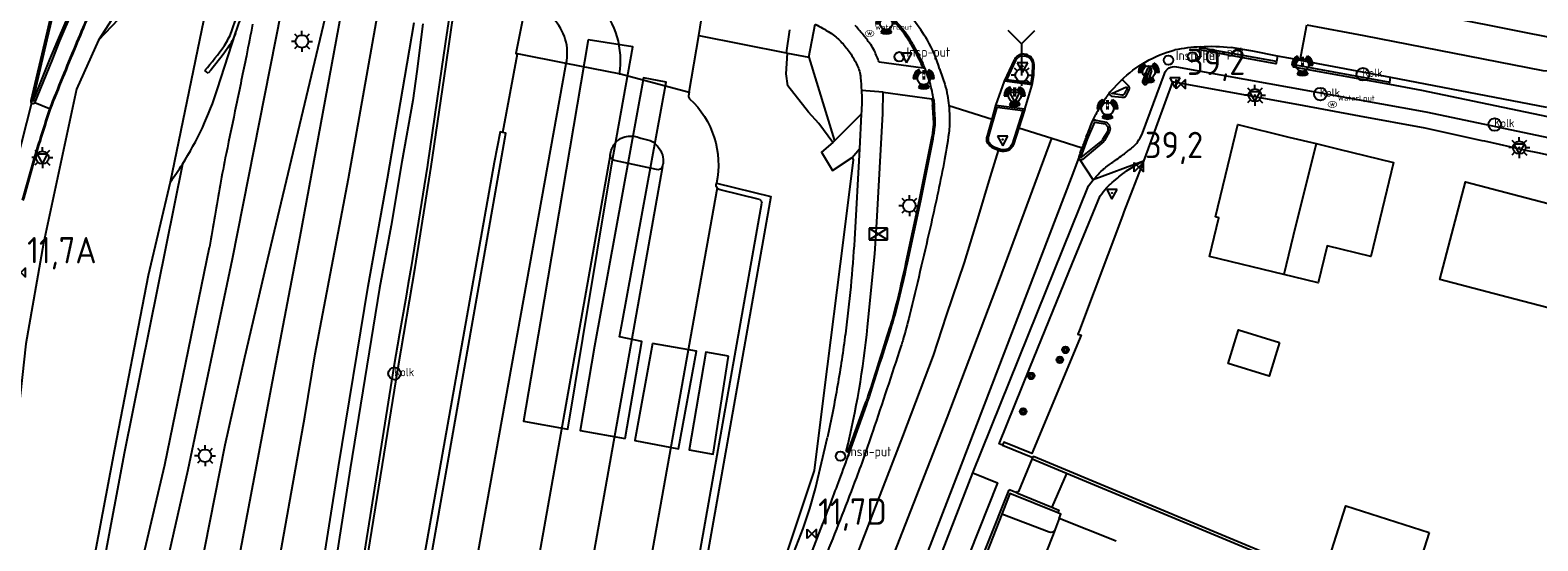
# Model space of a CAD drawing. Extents: x 165936 to 168490, y 440742 to 446306.
# Tile 8 of 78: x 168064 to 168207, y 440943 to 440992. Entities that reach past the tile are written whole.
import ezdxf

# ---------------------------------------------------------------- set-up
doc = ezdxf.new("R2010")
doc.units = 0
doc.header["$LTSCALE"] = 4
doc.layers.get('0').update_dxf_attribs({"linetype": 'CONTINUOUS'})
for name, color, linetype in [('G_BTD', 3, 'CONTINUOUS'), ('G_OBWUPP1', 2, 'ByLayer'), ('G_OTD', 32, 'CONTINUOUS'), ('G_OWG', 6, 'CONTINUOUS'), ('G_PND', 1, 'CONTINUOUS'), ('G_WGD', 7, 'CONTINUOUS'), ('G_WGI', 1, 'CONTINUOUS'), ('LWGI', 7, 'CONTINUOUS'), ('PPALHM', 10, 'CONTINUOUS'), ('PVGO', 102, 'CONTINUOUS')]:
    doc.layers.add(name, color=color, linetype=linetype)
for name, color, linetype, true_color in [('PBRD', 7, 'CONTINUOUS', 0xbd2877), ('PKST', 7, 'CONTINUOUS', 0xbd2877), ('PPAL', 7, 'CONTINUOUS', 0xbd2877), ('PPUT', 7, 'CONTINUOUS', 0xbd2877)]:
    doc.layers.add(name, color=color, linetype=linetype, true_color=true_color)
doc.styles.add('ISO', font='ISO')
doc.styles.get("Standard").update_dxf_attribs({"font": 'ISO'})

# ---------------------------------------------------------------- blocks, each defined once
blk = doc.blocks.new('verkeersbord')
at = {"color": 0}
for p, q in [((0.5, 0.32), (-0.5, 0.32)), ((-0.5, 0.32), (0, -0.6)), ((0, -0.6), (0.5, 0.32))]:
    blk.add_line(p, q, dxfattribs=at)
blk = doc.blocks.new('verkeersbord-pl')
at = {"linetype": 'Continuous'}
blk.add_circle((0, 0), 0.03, dxfattribs=at)
blk = doc.blocks.new('schk.dwg')
for p, q in [((0.86, 0.56), (-0.86, 0.56)), ((-0.86, 0.56), (-0.86, -0.56)), ((0.86, -0.56), (0.86, 0.56)), ((-0.86, -0.56), (0.86, -0.56))]:
    blk.add_line(p, q)
at = {"linetype": 'Continuous'}
for p, q in [((-0.86, 0.56), (0.86, -0.56)), ((-0.86, -0.56), (0.86, 0.56))]:
    blk.add_line(p, q, dxfattribs=at)
blk = doc.blocks.new('lichtmast')
at = {"color": 0}
for p, q in [((-0.6, 0), (-1, 0)), ((-0.71, 0.71), (-0.42, 0.42)), ((0, 0.6), (0, 1)), ((0.42, 0.42), (0.71, 0.71)), ((0.6, 0), (1, 0)), ((-0.42, -0.42), (-0.71, -0.71)), ((0, -0.6), (0, -1)), ((0.42, -0.42), (0.71, -0.71))]:
    blk.add_line(p, q, dxfattribs=at)
blk.add_circle((0, 0), 0.6, dxfattribs=at)
blk = doc.blocks.new('kilometerpaal')
at = {"color": 0}
for p, q in [((-0.44, 0.44), (0.44, -0.44)), ((-0.44, -0.44), (-0.44, 0.44)), ((0.44, 0.44), (-0.44, -0.44)), ((0.44, -0.44), (0.44, 0.44))]:
    blk.add_line(p, q, dxfattribs=at)
at = {"color": 0, "style": 'ISO'}
blk.add_attdef('KILOMETERPAAL', (0.59, 0.87), '', height=2.5, dxfattribs=at)
blk = doc.blocks.new('klok')
at = {"color": 0}
blk.add_circle((0, 0), 0.45, dxfattribs=at)
at = {"style": 'ISO'}
blk.add_attdef('KLOK', (0.7, 0), '', height=0.9, dxfattribs=at)
blk = doc.blocks.new('kolk')
at = {"color": 0}
blk.add_circle((0, 0), 0.6, dxfattribs=at)
at = {"color": 0, "linetype": 'Continuous', "style": 'ISO'}
blk.add_attdef('KOLK', (-0.04, -0.26), '', height=0.8, dxfattribs=at)
blk = doc.blocks.new('verkeerslicht')
at = {"color": 0, "linetype": 'Continuous'}
for p, q in [((-1, 0), (-0.6, 0)), ((-0.3, 0.52), (-0.5, 0.86)), ((0.3, 0.52), (0.5, 0.86)), ((0.6, 0), (1, 0)), ((-0.3, -0.52), (-0.5, -0.86)), ((0.3, -0.52), (0.5, -0.86))]:
    blk.add_line(p, q, dxfattribs=at)
at = {"color": 0}
blk.add_circle((0, 0), 0.6, dxfattribs=at)
at = {"color": 0, "linetype": 'Continuous'}
for radius, start, end in [(0.996, 119.9985, 179.9935), (0.897, 119.9989, 179.9928), (0.797, 119.9994, 179.9919), (0.697, 120, 179.9907), (0.697, 0.0093, 60), (0.797, 0.0081, 60.0006), (0.897, 0.0072, 60.0011), (0.996, 0.0065, 60.0015), (0.996, 240.0015, 299.9985), (0.897, 240.0011, 299.9989), (0.797, 240.0006, 299.9994), (0.697, 240, 300)]:
    blk.add_arc((0, 0), radius, start, end, dxfattribs=at)
blk = doc.blocks.new('drukknoppaal')
at = {"linetype": 'ByBlock', "lineweight": -2}
h = blk.add_hatch(color=0, dxfattribs=at)
h.dxf.hatch_style = 1
h.paths.add_polyline_path([(0.15, 0.8), (-0.15, 0.8), (-0.15, -0.1), (0, -0.1, -0.414214), (-0.1, 0, -1), (0.1, 0, -0.414214), (0, -0.1), (0.15, -0.1)])
h.paths.add_polyline_path([(-0.1, 0.3, -1), (0.1, 0.3, -1)], flags=16)
at = {"linetype": 'ByBlock', "lineweight": -2, "true_color": 0x681648}
h = blk.add_hatch(color=219, dxfattribs=at)
h.dxf.hatch_style = 1
h.paths.add_polyline_path([(0.1, 0, 1), (-0.1, 0, 1)])
at = {"color": 0, "linetype": 'ByBlock', "lineweight": -2}
blk.add_attdef('DRUKKNOPPAAL', (0.5, 0.35), '', height=0.5, dxfattribs=at)
blk = doc.blocks.new('waterleidingput')
at = {"linetype": 'ByBlock', "lineweight": -2}
h = blk.add_hatch(color=0, dxfattribs=at)
h.dxf.hatch_style = 1
edge = h.paths.add_edge_path()
edge.add_spline(control_points=[(0.44, 0), (0.44, 0.04), (0.43, 0.09), (0.36, 0.2), (0.28, 0.26), (0.09, 0.32), (-0.02, 0.33), (-0.22, 0.29), (-0.31, 0.24), (-0.42, 0.12), (-0.44, 0.06), (-0.44, -0.06), (-0.42, -0.12), (-0.33, -0.22), (-0.28, -0.26), (-0.1, -0.33), (0.04, -0.33), (0.27, -0.27), (0.37, -0.2), (0.43, -0.08), (0.44, -0.04), (0.44, 0)], knot_values=[0, 0, 0, 0, 0.380029, 0.380029, 1.118666, 1.118666, 1.857303, 1.857303, 2.59594, 2.59594, 3.13294, 3.13294, 3.66994, 3.66994, 4.20694, 4.20694, 5.079565, 5.079565, 5.952189, 5.952189, 6.283185, 6.283185, 6.283185, 6.283185], degree=3, periodic=0)
edge = h.paths.add_edge_path(flags=16)
edge.add_ellipse((0, 0), major_axis=(0.392, 0), ratio=0.689655, start_angle=0, end_angle=360)
h = blk.add_hatch(color=0, dxfattribs=at)
h.dxf.hatch_style = 1
h.paths.add_polyline_path([(-0.05, -0.09, -0.141608), (-0.09, -0.05), (-0.1, -0.09), (-0.17, 0.17), (-0.22, 0.17), (-0.13, -0.17), (-0.08, -0.17)])
at = {"linetype": 'ByBlock', "lineweight": -2, "true_color": 0x104b6e}
h = blk.add_hatch(color=156, dxfattribs=at)
h.dxf.hatch_style = 1
h.paths.add_polyline_path([(0.1, 0, 1), (-0.1, 0, 1)])
at = {"linetype": 'ByBlock', "lineweight": -2}
h = blk.add_hatch(color=0, dxfattribs=at)
h.dxf.hatch_style = 1
h.paths.add_polyline_path([(0.02, 0.17), (-0.03, 0.17), (-0.05, 0.09, -0.269854), (0.05, 0.09)])
h = blk.add_hatch(color=0, dxfattribs=at)
h.dxf.hatch_style = 1
h.paths.add_polyline_path([(0.23, 0.17), (0.17, 0.17), (0.1, -0.09), (0.09, -0.05, -0.141608), (0.05, -0.09), (0.07, -0.17), (0.12, -0.17)])
at = {"color": 0, "linetype": 'ByBlock', "lineweight": -2}
blk.add_attdef('WATERLEIDINGPUT', (0.5, 0.35), '', height=0.5, dxfattribs=at)
blk = doc.blocks.new('boom')
at = {"color": 0}
for radius in [0.315, 0.225, 0.135]:
    blk.add_circle((0, 0), radius, dxfattribs=at)
blk = doc.blocks.new('wegwijzer')
at = {"color": 0}
for q in [(-0.424, 1.424), (0.424, 1.424), (0, 0)]:
    blk.add_line((0, 1), q, dxfattribs=at)

msp = doc.modelspace()

# ---------------------------------------------------------------- linework, layer by layer
at = {"layer": 'G_BTD', "linetype": 'Continuous', "transparency": 33554687}
for points in [[(168139.975, 440981.198), (168138.649, 440983.022), (168137.676, 440984.069), (168135.697, 440986.599), (168135.548, 440987.73), (168135.664, 440989.684)], [(168161.361, 440945.985), (168156.825, 440947.838), (168156.059, 440945.888)]]:
    msp.add_lwpolyline(points, dxfattribs=at)
at = {"layer": 'G_OBWUPP1', "transparency": 33554687}
for points in [[(168116.726, 440990.952), (168112.196, 440964.195), (168110.586, 440954.72), (168114.78, 440953.947), (168116.234, 440962.565), (168118.988, 440979.159), (168120.957, 440990.299), (168116.726, 440990.952)], [(168120.257, 440953.051), (168121.825, 440962.284), (168119.698, 440962.717), (168119.982, 440964.263), (168124.152, 440986.926), (168121.979, 440987.359), (168117.335, 440961.833), (168115.974, 440953.831), (168120.257, 440953.051)], [(168122.835, 440962.094), (168121.178, 440952.868), (168125.326, 440952.076), (168127.01, 440961.366), (168122.835, 440962.094)], [(168130.07, 440960.904), (168127.916, 440961.273), (168126.322, 440951.998), (168128.606, 440951.574), (168130.07, 440960.904)]]:
    msp.add_lwpolyline(points, dxfattribs=at)
at = {"layer": 'G_OTD', "linetype": 'Continuous', "transparency": 33554687}
for points in [[(168206.533, 440975.791), (168212.606, 440974.196), (168210.17, 440964.914), (168204.082, 440966.513), (168197.682, 440968.193), (168200.118, 440977.475), (168206.533, 440975.791)], [(168185.587, 440940.3), (168159.055, 440951.368), (168159.006, 440951.25)], [(168196.688, 440944.139), (168194.878, 440938.451), (168186.936, 440940.979), (168188.746, 440946.667), (168196.688, 440944.139)]]:
    msp.add_lwpolyline(points, dxfattribs=at)
at = {"layer": 'G_OWG', "linetype": 'Continuous', "transparency": 33554687}
for points in [[(168070.163, 440990.919), (168074.024, 440994.994), (168075.218, 440997.751), (168076.399, 441000.476), (168081.602, 440999.744), (168081.184, 440997.723), (168076.982, 440977.425)], [(168074.555, 440997.754), (168070.163, 440990.919)], [(168070.163, 440990.919), (168068.099, 440986.255), (168064.933, 440971.636), (168063.267, 440962.055), (168061.374, 440944.621), (168059.02, 440922.984), (168057.143, 440909.42), (168056.694, 440904.749), (168057.247, 440897.565), (168055.29, 440885.306), (168054.457, 440882.411), (168052.593, 440878.323), (168050.39, 440873.798), (168048.387, 440865.482), (168046.853, 440859.747)], [(168081.491, 440986.296), (168083.193, 440991.586)], [(168137.719, 440989.32), (168140.141, 440981.365)], [(168080.589, 440987.798), (168080.282, 440988.057)], [(168142.708, 440986.144), (168142.722, 440985.914)], [(168143.292, 440963.669), (168143.963, 440970.627), (168144.158, 440973.617), (168144.723, 440983.969), (168144.777, 440985.975)], [(168141.808, 440979.79), (168141.93, 440979.553), (168141, 440972.173), (168139.14, 440957.412), (168138.21, 440950.031), (168134.563, 440939.097), (168131.324, 440929.951)], [(168142.535, 440980.592), (168142.038, 440971.983)], [(168169.504, 440979.434), (168167.658, 440974.626), (168167.507, 440974.237), (168163.42, 440963.373), (168163.288, 440962.998), (168163.6, 440962.889), (168158.896, 440951.633), (168156.232, 440952.728), (168156.122, 440952.447)], [(168078.153, 440979.138), (168072.661, 440951.809), (168068.618, 440930.368), (168063.886, 440909.218), (168059.77, 440890.534), (168054.185, 440870.855), (168048.673, 440854.776)], [(168076.982, 440977.425), (168074.901, 440968.568), (168071.695, 440952.005), (168068.168, 440933.344), (168062.985, 440909.617), (168058.505, 440889.947), (168053.921, 440874.279), (168050.221, 440862.707), (168048.788, 440859.37)], [(168130.977, 440928.97), (168131.121, 440928.957), (168134.28, 440937.086), (168137.15, 440944.521), (168137.805, 440946.406), (168138.336, 440948.323), (168139.492, 440953.19)], [(168141.42, 440951.775), (168141.266, 440951.833)], [(168141.561, 440951.723), (168141.42, 440951.775)]]:
    msp.add_lwpolyline(points, dxfattribs=at)
for points in [[(168082.816, 440991.725, 0.0044949), (168084.124, 440995.374)], [(168083.193, 440991.586, 0.0043137), (168084.503, 440995.241)], [(168082.14, 440990.419, 0.0626483), (168082.816, 440991.725)], [(168083.193, 440991.586, -0.0632513), (168082.471, 440990.192)], [(168080.282, 440988.057, 0.0322207), (168082.14, 440990.419)], [(168082.471, 440990.192, -0.0317976), (168080.589, 440987.798)], [(168078.153, 440979.138, 0.0648024), (168081.491, 440986.296)], [(168142.737, 440985.095, -0.0125223), (168142.682, 440983.896)], [(168142.722, 440985.914, -0.0182866), (168142.737, 440985.095)], [(168076.982, 440977.425, 0.0172491), (168078.153, 440979.138)], [(168142.038, 440971.983, -0.0086755), (168141.687, 440967.497)], [(168141.687, 440967.497, -0.0089348), (168141.179, 440963.027)], [(168141.266, 440951.833, 0.0336244), (168143.292, 440963.669)], [(168141.179, 440963.027, -0.0095204), (168140.432, 440958.092)], [(168140.432, 440958.092, -0.0098219), (168139.492, 440953.19)]]:
    msp.add_lwpolyline(points, format="xyb", dxfattribs=at)
at = {"layer": 'G_PND', "linetype": 'Continuous', "transparency": 33554687}
for points in [[(168182.85, 440968.647), (168175.798, 440970.362), (168176.693, 440974.041), (168176.352, 440974.124), (168178.489, 440982.904), (168183.347, 440981.723), (168185.922, 440981.097)], [(168185.922, 440981.097), (168187.969, 440980.599), (168193.294, 440979.305), (168191.125, 440970.379), (168186.982, 440971.386), (168186.123, 440967.851), (168183.784, 440968.42), (168182.85, 440968.647)], [(168185.922, 440981.097), (168183.757, 440972.322), (168182.85, 440968.647)], [(168182.458, 440962.199), (168181.477, 440959.001), (168177.569, 440960.201), (168178.551, 440963.399), (168182.458, 440962.199)]]:
    msp.add_lwpolyline(points, dxfattribs=at)
at = {"layer": 'G_WGD', "linetype": 'Continuous', "transparency": 33554687}
for points in [[(168081.96, 440933.318), (168086.925, 440959.647), (168089.34, 440972.28), (168094.549, 441000.509)], [(168093.14, 440999.136), (168093.119, 440999.053), (168092.791, 440997.669), (168086.085, 440969.444), (168084.05, 440960.754), (168082.178, 440952.427), (168079.3, 440937.831), (168078.554, 440933.87)], [(168093.933, 440977.792), (168097.606, 440998.52)], [(168064.111, 440984.972), (168065.761, 440989.006), (168066.505, 440990.859), (168068.848, 440996.355), (168066.464, 440996.842)], [(168075.166, 440934.419), (168078.694, 440950.127), (168082.919, 440970.153), (168087.53, 440993.544), (168088.055, 440997.171)], [(168111.233, 440996.657), (168109.84, 440989.664), (168110.017, 440989.628)], [(168103.791, 440995.058), (168103.261, 440991.424), (168102.821, 440988.415), (168101.454, 440979.092), (168101.437, 440978.974), (168101.419, 440978.86), (168099.885, 440969.375), (168099.623, 440967.787), (168099.353, 440966.201), (168098.803, 440963.058), (168098.244, 440959.916), (168094.466, 440936.168)], [(168185.634, 440995.53), (168199.17, 440992.996), (168229.466, 440986.952)], [(168065.985, 440994.785), (168065.281, 440991.757), (168063.739, 440985.168)], [(168090.073, 440932.002), (168090.419, 440934.138), (168092.985, 440950.366), (168095.825, 440967.534), (168097.643, 440977.779), (168099.517, 440988.705), (168100.198, 440992.617)], [(168101.012, 440992.472), (168100.449, 440987.957), (168100.064, 440985.182), (168099.023, 440979.375), (168097.99, 440973.312), (168096.888, 440967.357), (168094.111, 440950.193), (168091.575, 440933.934), (168091.261, 440931.829)], [(168127.24, 440991.372), (168127.605, 440993.542)], [(168137.719, 440989.32), (168138.3, 440992.453)], [(168184.406, 440989.039), (168185.036, 440992.37)], [(168185.036, 440992.37), (168190.467, 440991.366), (168207.476, 440988.058), (168219.539, 440987.766), (168223.238, 440987.619), (168229.466, 440986.952)], [(168126.336, 440985.992), (168127.24, 440991.372)], [(168127.24, 440991.372), (168135.533, 440989.71)], [(168135.869, 440991.918), (168135.533, 440989.71)], [(168108.601, 440982.165), (168110.017, 440989.628)], [(168114.639, 440988.711), (168110.017, 440989.628)], [(168135.533, 440989.71), (168135.664, 440989.684)], [(168135.664, 440989.684), (168137.719, 440989.32)], [(168182.151, 440988.893), (168182.09, 440988.687), (168174.854, 440990.011), (168174.905, 440990.205)], [(168174.905, 440990.205), (168174.926, 440990.284)], [(168182.264, 440989.412), (168179.911, 440989.882), (168177.849, 440990.233)], [(168182.264, 440989.412), (168182.151, 440988.893)], [(168183.886, 440989.137), (168182.264, 440989.412)], [(168091.288, 440858.987), (168114.639, 440988.711)], [(168119.685, 440987.741), (168114.639, 440988.711)], [(168148.584, 440988.253), (168144.381, 440988.825)], [(168148.755, 440988.23), (168148.584, 440988.253)], [(168156.308, 440987.035), (168157.243, 440989.061)], [(168158.942, 440986.682), (168159.081, 440987.604), (168159.116, 440988.611)], [(168169.874, 440988.185), (168169.434, 440987.017)], [(168170.274, 440988.02), (168169.895, 440986.841)], [(168170.144, 440988.304), (168170.095, 440988.315)], [(168172.646, 440988.396), (168196.355, 440984.1), (168207.526, 440981.769), (168216.658, 440979.817), (168232.431, 440976.167), (168242.357, 440973.85), (168251.407, 440971.718)], [(168183.781, 440988.601), (168183.744, 440988.385), (168192.89, 440986.738)], [(168183.886, 440989.137), (168183.781, 440988.601)], [(168183.886, 440989.137), (168184.406, 440989.039)], [(168184.406, 440989.039), (168193.013, 440987.42)], [(168119.685, 440987.741), (168119.801, 440987.719), (168126.336, 440985.992)], [(168155.493, 440984.719), (168156.308, 440987.035)], [(168158.942, 440986.682), (168156.308, 440987.035)], [(168158.242, 440984.369), (168158.942, 440986.682)], [(168166.321, 440985.97), (168167.383, 440987.091)], [(168168.007, 440986.672), (168167.588, 440987.088)], [(168169.438, 440982.079), (168171.514, 440987.738)], [(168224.987, 440976.199), (168220.655, 440977.148), (168217.063, 440977.983), (168216.899, 440978.017), (168216.734, 440978.052), (168215.583, 440978.322), (168210.044, 440979.508), (168209.872, 440979.551), (168208.995, 440979.773), (168208.861, 440979.807), (168207.02, 440980.213), (168205.866, 440980.446), (168201.961, 440981.319), (168201.715, 440981.374), (168196.301, 440982.566), (168190.066, 440983.712), (168184.285, 440984.78), (168172.955, 440986.851), (168172.272, 440986.97), (168169.96, 440980.62), (168169.504, 440979.434)], [(168192.89, 440986.738), (168192.92, 440986.951)], [(168192.89, 440986.738), (168195.952, 440986.179), (168207.925, 440983.687), (168207.929, 440983.704)], [(168192.92, 440986.951), (168193.013, 440987.42)], [(168193.013, 440987.42), (168207.837, 440984.548)], [(168126.336, 440985.992), (168126.275, 440985.63)], [(168144.777, 440985.975), (168142.708, 440986.144)], [(168144.777, 440985.975), (168149.399, 440985.364)], [(168149.399, 440985.364), (168149.554, 440985.344)], [(168166.487, 440985.615), (168167.466, 440985.519)], [(168167.92, 440985.767), (168168.09, 440986.084)], [(168063.823, 440984.924), (168062.353, 440979.189), (168061.071, 440973.351)], [(168065.517, 440984.4), (168064.111, 440984.972)], [(168140.141, 440981.365), (168142.682, 440983.896)], [(168142.682, 440983.896), (168142.535, 440980.592)], [(168151.008, 440984.73), (168155.128, 440983.415)], [(168155.128, 440983.415), (168155.493, 440984.719)], [(168158.242, 440984.369), (168155.493, 440984.719)], [(168158.242, 440984.369), (168157.677, 440982.602)], [(168164.681, 440983.214), (168164.971, 440983.859)], [(168108.601, 440982.165), (168108.357, 440982.224), (168107.776, 440979.309), (168086.431, 440859.236)], [(168090.728, 440859.308), (168087.378, 440859.958), (168108.901, 440982.093), (168108.601, 440982.165)], [(168154.686, 440981.84), (168155.128, 440983.415)], [(168157.677, 440982.602), (168157.166, 440981.003)], [(168157.677, 440982.602), (168160.814, 440981.601)], [(168166.298, 440982.245), (168165.821, 440981.385), (168165.729, 440981.259), (168165.566, 440981.15), (168163.729, 440979.576)], [(168164.973, 440983.333), (168165.967, 440983.147)], [(168121.734, 440981.628), (168122.369, 440981.462)], [(168139.975, 440981.198), (168138.898, 440980.277), (168139.959, 440978.545), (168141.808, 440979.79)], [(168140.141, 440981.365), (168139.975, 440981.198)], [(168140.278, 440927.955), (168150.839, 440955.031), (168155.816, 440968.137), (168160.814, 440981.601)], [(168147.085, 440969.796), (168148.338, 440975.676), (168149.517, 440981.55)], [(168160.814, 440981.601), (168163.688, 440980.684)], [(168064.043, 440979.644), (168062.999, 440975.955), (168062.935, 440975.725)], [(168118.829, 440979.987), (168105.173, 440903.114), (168107.785, 440903.663)], [(168118.829, 440979.987), (168118.885, 440980.303)], [(168123.22, 440978.625), (168119.23, 440979.502)], [(168141.808, 440979.79), (168142.535, 440980.592)], [(168142.805, 440943.353), (168146.636, 440953.261), (168149.545, 440960.954), (168150.796, 440964.758), (168152.488, 440969.78), (168153.852, 440974.254), (168154.838, 440977.551), (168155.743, 440980.439)], [(168163.392, 440979.806), (168163.384, 440979.787), (168162.628, 440977.856), (168152.199, 440950.547), (168143.055, 440926.935)], [(168155.743, 440980.439), (168155.344, 440980.587)], [(168155.877, 440980.389), (168155.743, 440980.439)], [(168164.722, 440977.638), (168163.475, 440979.589)], [(168169.504, 440979.434), (168164.722, 440977.638)], [(168169.504, 440979.434), (168168.542, 440978.877)], [(168123.801, 440978.925), (168112.396, 440914.818), (168112.324, 440914.644)], [(168123.801, 440978.925), (168123.847, 440979.183)], [(168085.825, 440932.691), (168086.12, 440934.499), (168089.804, 440955.121), (168090.763, 440961.098), (168093.933, 440977.792)], [(168128.916, 440977.338), (168134.086, 440976.053), (168122.743, 440911.994), (168117.09, 440898.024), (168110.664, 440888.121), (168106.15, 440891.069)], [(168128.988, 440976.888), (168117.604, 440913.284), (168112.491, 440900.814), (168106.278, 440891.266)], [(168128.916, 440977.338), (168128.903, 440977.291)], [(168132.998, 440975.773), (168129.27, 440976.699)], [(168153.289, 440949.799), (168159.417, 440964.979), (168164.285, 440977.088), (168164.722, 440977.638)], [(168110.425, 440889.275), (168116.615, 440898.813), (168122.021, 440912.173), (168133.221, 440975.429)], [(168156.122, 440952.447), (168155.793, 440952.555), (168158.707, 440959.788), (168162.741, 440969.664), (168165.402, 440976.131)], [(168072.78, 440934.806), (168076.473, 440950.548), (168080.72, 440971.261)], [(168141.561, 440951.723), (168143.176, 440956.218), (168143.292, 440956.544)], [(168156.122, 440952.447), (168159.006, 440951.25)], [(168157.549, 440948.058), (168157.657, 440948.015), (168158.941, 440951.094)], [(168158.941, 440951.094), (168159.006, 440951.25)], [(168162.198, 440949.735), (168158.941, 440951.094)], [(168153.289, 440949.799), (168155.629, 440948.847), (168149.382, 440933.123), (168140.617, 440910.803)], [(168144.285, 440926.483), (168148.298, 440936.89), (168153.289, 440949.799)], [(168162.198, 440949.735), (168160.789, 440946.525)], [(168185.587, 440940.3), (168185.473, 440940.027), (168162.198, 440949.735)], [(168143.209, 440913.985), (168143.3, 440914.237), (168144.684, 440917.838), (168150.554, 440932.679), (168156.735, 440948.2)], [(168157.479, 440947.892), (168156.735, 440948.2)], [(168157.479, 440947.892), (168157.549, 440948.058)], [(168157.479, 440947.892), (168160.789, 440946.525)], [(168160.789, 440946.525), (168161.469, 440946.244), (168161.361, 440945.985)], [(168133.442, 440930.467), (168139.017, 440944.896)], [(168156.059, 440945.888), (168150.619, 440932.041)], [(168160.562, 440944.151), (168156.059, 440945.888)], [(168161.495, 440945.471), (168161.114, 440944.453), (168161.08, 440944.367)], [(168161.495, 440945.471), (168161.644, 440945.869), (168161.361, 440945.985)], [(168166.905, 440943.321), (168161.495, 440945.471)], [(168161.08, 440944.367), (168149.702, 440915.369), (168145.985, 440916.775)], [(168137.464, 440928.989), (168142.207, 440941.751), (168142.805, 440943.353)]]:
    msp.add_lwpolyline(points, dxfattribs=at)
for points in [[(168117.758, 440994.324, -0.221628), (168119.685, 440987.741)], [(168069.127, 440993.18, 0.0020876), (168067.955, 440990.396)], [(168084.808, 440992.449, -0.0079342), (168084.236, 440989.437)], [(168114.639, 440988.711, 0.255309), (168113.377, 440992.999)], [(168138.3, 440992.453, -0.0175987), (168139.714, 440991.646)], [(168142.968, 440991.311, 0.010209), (168142.114, 440992.314)], [(168145.521, 440993.236, -0.0259547), (168146.854, 440991.676)], [(168148.973, 440990.924, 0.0271065), (168147.671, 440992.835)], [(168139.714, 440991.646, -0.0403777), (168140.296, 440991.217)], [(168140.296, 440991.217, -0.0416442), (168141.163, 440990.331)], [(168143.582, 440990.512, 0.0148848), (168142.968, 440991.311)], [(168147.579, 440990.554, 0.0404817), (168146.854, 440991.676)], [(168150.132, 440988.2, 0.0641831), (168148.973, 440990.924)], [(168067.955, 440990.396, 0.002067), (168066.723, 440987.403)], [(168084.236, 440989.437, -0.0002473), (168083.269, 440984.758)], [(168141.163, 440990.331, -0.0412736), (168141.875, 440989.32)], [(168141.875, 440989.32, -0.0301634), (168142.415, 440988.264)], [(168143.933, 440989.919, 0.0462842), (168143.582, 440990.512)], [(168144.381, 440988.825, 0.0273309), (168143.933, 440989.919)], [(168147.579, 440990.554, -0.0054545), (168148.527, 440988.737)], [(168157.496, 440989.394, 0.105696), (168157.243, 440989.061)], [(168157.826, 440989.566, 0.1153924), (168157.496, 440989.394)], [(168158.186, 440989.59, 0.0888643), (168157.826, 440989.566)], [(168158.584, 440989.48, 0.0798577), (168158.186, 440989.59)], [(168158.957, 440989.15, 0.14941), (168158.584, 440989.48)], [(168167.383, 440987.091, -0.1316102), (168172.487, 440989.997)], [(168174.926, 440990.284, 0.0381331), (168172.487, 440989.997)], [(168174.926, 440990.284, -0.0564496), (168177.849, 440990.233)], [(168142.415, 440988.264, -0.0596515), (168142.58, 440987.71)], [(168148.755, 440988.23, 0.0233762), (168148.527, 440988.737)], [(168149.257, 440986.735, 0.0270725), (168148.755, 440988.23)], [(168150.132, 440988.2, -0.0061601), (168150.625, 440986.741)], [(168159.116, 440988.611, 0.1317534), (168158.957, 440989.15)], [(168170.095, 440988.315, 0.3270728), (168169.874, 440988.185)], [(168170.274, 440988.02, 0.429784), (168170.144, 440988.304)], [(168171.514, 440987.738, -0.3832878), (168172.646, 440988.396)], [(168066.723, 440987.403, 0.002066), (168065.517, 440984.4)], [(168142.58, 440987.71, -0.0191454), (168142.625, 440987.35)], [(168142.625, 440987.35, -0.0044289), (168142.708, 440986.144)], [(168149.554, 440985.344, 0.0308864), (168149.257, 440986.735)], [(168150.625, 440986.741, -0.0370012), (168150.885, 440985.664)], [(168167.588, 440987.088, 0.3073227), (168167.383, 440987.091)], [(168168.09, 440986.084, 0.4236707), (168168.007, 440986.672)], [(168169.434, 440987.017, 0.187971), (168169.447, 440986.842)], [(168169.447, 440986.842, 0.2030162), (168169.589, 440986.713)], [(168169.589, 440986.713, 0.3863672), (168169.895, 440986.841)], [(168063.739, 440985.168, 0.3357763), (168063.823, 440984.924)], [(168126.275, 440985.63, 0.2568515), (168126.371, 440985.357)], [(168126.371, 440985.357, -0.264265), (168128.916, 440977.338)], [(168149.554, 440985.344, -0.0181121), (168149.623, 440984.732)], [(168150.885, 440985.664, -0.0139585), (168151.008, 440984.73)], [(168166.321, 440985.97, 0.015487), (168165.66, 440985.012)], [(168166.321, 440985.97, 0.5514103), (168166.487, 440985.615)], [(168167.466, 440985.519, 0.4359764), (168167.92, 440985.767)], [(168064.111, 440984.972, -0.3964003), (168063.823, 440984.924)], [(168065.517, 440984.4, 0.0031822), (168064.553, 440981.364)], [(168083.269, 440984.758, 0.0006187), (168082.308, 440980.108)], [(168149.707, 440983.328, 0.0085165), (168149.623, 440984.732)], [(168151.008, 440984.73, -0.0179924), (168151.081, 440983.675)], [(168151.081, 440983.675, -0.0399517), (168151.008, 440982.098)], [(168165.66, 440985.012, 0.0183856), (168164.971, 440983.859)], [(168149.517, 440981.55, 0.0220853), (168149.686, 440982.677)], [(168149.686, 440982.677, 0.038412), (168149.707, 440983.328)], [(168164.079, 440981.718, -0.0030291), (168164.619, 440983.086)], [(168164.619, 440983.086, -0.0314416), (168164.681, 440983.214)], [(168164.74, 440983.287, 0.0615256), (168164.681, 440983.214)], [(168164.74, 440983.287, -0.0779729), (168164.826, 440983.344)], [(168164.826, 440983.344, -0.1188009), (168164.886, 440983.355)], [(168164.886, 440983.355, -0.0891701), (168164.973, 440983.333)], [(168165.967, 440983.147, -0.3625289), (168166.298, 440982.245)], [(168064.553, 440981.364, 0.005661), (168064.043, 440979.644)], [(168118.885, 440980.303, -0.1624669), (168119.458, 440981.332)], [(168119.458, 440981.332, -0.1269908), (168120.218, 440981.733)], [(168120.218, 440981.733, -0.142724), (168121.55, 440981.683)], [(168121.55, 440981.683, 0.0179502), (168121.734, 440981.628)], [(168122.369, 440981.462, -0.1699966), (168123.278, 440980.887)], [(168123.278, 440980.887, 0.0168983), (168123.375, 440980.771)], [(168123.375, 440980.771, -0.2180835), (168123.847, 440979.183)], [(168151.008, 440982.098, -0.0165967), (168150.542, 440979.213)], [(168154.62, 440981.37, -0.0661659), (168154.635, 440981.644)], [(168154.73, 440981.094, -0.1662515), (168154.62, 440981.37)], [(168154.635, 440981.644, -0.0454935), (168154.686, 440981.84)], [(168155.068, 440980.758, -0.0415427), (168154.73, 440981.094)], [(168155.344, 440980.587, -0.0744477), (168155.068, 440980.758)], [(168157.166, 440981.003, -0.393809), (168155.877, 440980.389)], [(168163.688, 440980.684, -0.0041067), (168164.079, 440981.718)], [(168167.799, 440980.213, 0.0033513), (168168.602, 440980.847)], [(168168.602, 440980.847, 0.0813643), (168168.952, 440981.235)], [(168168.952, 440981.235, 0.0091679), (168169.438, 440982.079)], [(168082.308, 440980.108, 0.0061394), (168081.74, 440977.16)], [(168119.23, 440979.502, -0.3521891), (168118.829, 440979.987)], [(168163.403, 440979.701, -0.1422972), (168163.392, 440979.806)], [(168163.392, 440979.806, -0.0473367), (168163.453, 440980.039)], [(168163.475, 440979.589, -0.1083036), (168163.403, 440979.701)], [(168163.453, 440980.039, -0.0018674), (168163.688, 440980.684)], [(168163.475, 440979.589, 0.1801498), (168163.586, 440979.539)], [(168163.729, 440979.576, -0.146119), (168163.586, 440979.539)], [(168165.947, 440978.866, -0.0033765), (168166.815, 440979.487)], [(168166.815, 440979.487, 0.0062371), (168167.389, 440979.901)], [(168167.389, 440979.901, 0.0054399), (168167.799, 440980.213)], [(168123.801, 440978.925, -0.3755208), (168123.22, 440978.625)], [(168150.542, 440979.213, -0.0078082), (168149.236, 440973.071)], [(168164.722, 440977.638, -0.0197184), (168165.498, 440978.482)], [(168165.498, 440978.482, -0.0396554), (168165.947, 440978.866)], [(168167.048, 440977.824, -0.0069799), (168167.603, 440978.276)], [(168167.603, 440978.276, -0.0251159), (168167.908, 440978.494)], [(168167.908, 440978.494, -0.0122776), (168168.542, 440978.877)], [(168081.74, 440977.16, 0.0030482), (168080.72, 440971.261)], [(168128.988, 440976.888, -0.2162071), (168128.903, 440977.291)], [(168129.27, 440976.699, -0.1740671), (168128.988, 440976.888)], [(168165.402, 440976.131, -0.0184973), (168166.004, 440976.882)], [(168166.004, 440976.882, -0.0335552), (168166.377, 440977.254)], [(168166.377, 440977.254, -0.0056686), (168167.048, 440977.824)], [(168132.998, 440975.773, -0.3934059), (168133.221, 440975.429)], [(168149.236, 440973.071, -0.0032374), (168147.273, 440964.757)], [(168146.102, 440965.573, 0.0073295), (168147.085, 440969.796)], [(168145.529, 440963.546, 0.0153241), (168146.102, 440965.573)], [(168143.467, 440957.064, 0.0006495), (168145.529, 440963.546)], [(168147.273, 440964.757, -0.0117289), (168146.631, 440962.359)], [(168146.631, 440962.359, -0.0090477), (168146.464, 440961.824)], [(168146.464, 440961.824, -0.0006338), (168143.793, 440953.774)], [(168143.292, 440956.544, 0.0097999), (168143.467, 440957.064)], [(168143.793, 440953.774, -0.0094509), (168142.227, 440949.36)], [(168140.62, 440949.152, 0.0027777), (168141.561, 440951.723)], [(168142.227, 440949.36, -0.0058668), (168139.441, 440942.224)], [(168139.017, 440944.896, 0.0015954), (168140.62, 440949.152)], [(168161.08, 440944.367, -0.3626644), (168160.562, 440944.151)]]:
    msp.add_lwpolyline(points, format="xyb", dxfattribs=at)
at = {"layer": 'G_WGI', "linetype": 'Continuous', "transparency": 33554687}
for points in [[(168066.282, 440990.912), (168065.517, 440989.1), (168063.927, 440985.128), (168065.29, 440990.986), (168066.613, 440996.612), (168068.555, 440996.207), (168066.282, 440990.912)], [(168157.863, 440989.421), (168158.169, 440989.441)], [(168182.151, 440988.893), (168174.905, 440990.205)], [(168158.966, 440988.612), (168158.931, 440987.618), (168158.816, 440986.85), (168156.529, 440987.157), (168157.379, 440988.998)], [(168170.144, 440988.304), (168169.589, 440986.713)], [(168183.781, 440988.601), (168192.92, 440986.951)], [(168167.455, 440985.698), (168166.506, 440985.846), (168167.889, 440986.493)], [(168149.399, 440985.364), (168149.406, 440985.322)], [(168167.742, 440985.865), (168167.907, 440986.17)], [(168154.829, 440981.795), (168155.602, 440984.554), (168158.044, 440984.243), (168157.025, 440981.054)], [(168166.138, 440982.686), (168166.142, 440982.29), (168165.636, 440981.49), (168165.553, 440981.375), (168165.448, 440981.282), (168163.573, 440979.762), (168164.202, 440981.522), (168164.887, 440983.121), (168165.873, 440982.983), (168166.138, 440982.686)], [(168164.74, 440983.287), (168164.681, 440983.214)], [(168149.37, 440981.579), (168148.191, 440975.706), (168146.938, 440969.828)], [(168155.926, 440980.531), (168155.388, 440980.732)], [(168063.031, 440975.699), (168063.095, 440975.928), (168064.139, 440979.617)], [(168141.42, 440951.775), (168143.035, 440956.269), (168143.151, 440956.594)]]:
    msp.add_lwpolyline(points, dxfattribs=at)
for points in [[(168068.047, 440990.358, -0.0013493), (168069.219, 440993.141)], [(168146.735, 440991.584, 0.0282127), (168145.308, 440993.242)], [(168146.735, 440991.584, -0.0401898), (168147.447, 440990.483)], [(168066.816, 440987.365, -0.0017815), (168068.047, 440990.358)], [(168147.447, 440990.483, -0.0056901), (168148.393, 440988.669)], [(168157.863, 440989.421, 0.113637), (168157.594, 440989.281)], [(168158.169, 440989.441, -0.0787557), (168158.522, 440989.343)], [(168158.522, 440989.343, -0.152305), (168158.829, 440989.072)], [(168148.584, 440988.253, 0.0175435), (168148.393, 440988.669)], [(168157.379, 440988.998, -0.1007178), (168157.594, 440989.281)], [(168158.829, 440989.072, -0.1285156), (168158.966, 440988.612)], [(168065.612, 440984.369, -0.0021862), (168066.816, 440987.365)], [(168167.889, 440986.493, -0.2786351), (168167.907, 440986.17)], [(168149.406, 440985.322, -0.0166145), (168149.474, 440984.721)], [(168167.742, 440985.865, -0.2872384), (168167.455, 440985.698)], [(168064.649, 440981.334, -0.0035778), (168065.612, 440984.369)], [(168149.557, 440983.322, 0.0077929), (168149.474, 440984.721)], [(168149.537, 440982.693, -0.020719), (168149.37, 440981.579)], [(168149.557, 440983.322, -0.0381678), (168149.537, 440982.693)], [(168064.139, 440979.617, -0.0058288), (168064.649, 440981.334)], [(168154.769, 440981.379, -0.1009419), (168154.829, 440981.795)], [(168154.845, 440981.191, -0.1593386), (168154.769, 440981.379)], [(168155.164, 440980.873, -0.0455234), (168154.845, 440981.191)], [(168155.388, 440980.732, -0.0680876), (168155.164, 440980.873)], [(168157.025, 440981.054, -0.3914315), (168155.926, 440980.531)], [(168146.938, 440969.828, -0.0076153), (168145.956, 440965.61)], [(168145.956, 440965.61, -0.015845), (168145.386, 440963.591)], [(168145.386, 440963.591, -0.000605), (168143.324, 440957.11)], [(168143.324, 440957.11, -0.0063947), (168143.151, 440956.594)]]:
    msp.add_lwpolyline(points, format="xyb", dxfattribs=at)
at = {"layer": 'LWGI', "transparency": 33554687}
msp.add_lwpolyline([(168094.82, 440936.098), (168098.654, 440959.798), (168100.28, 440969.322), (168101.802, 440978.905), (168103.185, 440988.397), (168104.371, 440996.542)], dxfattribs=at)

# ---------------------------------------------------------------- block references
at = {"layer": 'PBRD', "transparency": 33554687, "xscale": 3, "yscale": 3, "zscale": 3}
msp.add_blockref('wegwijzer', (168157.918, 440987.575), dxfattribs=at)
at = {"layer": 'PBRD', "transparency": 33554687}
for p in [(168146.98, 440989.359), (168158.021, 440988.446), (168172.509, 440987.033), (168157.276, 440985.644), (168180.11, 440985.691), (168156.135, 440981.484), (168205.236, 440980.72), (168064.844, 440979.763), (168166.519, 440976.401)]:
    msp.add_blockref('verkeersbord', p, dxfattribs=at)
at = {"layer": 'PKST', "transparency": 33554687}
msp.add_blockref('schk.dwg', (168144.31, 440972.513), dxfattribs=at)
at = {"layer": 'PPAL', "transparency": 33554687}
for name, p in [('verkeerslicht', (168145.055, 440992.514)), ('lichtmast', (168089.516, 440990.815)), ('verkeerslicht', (168184.627, 440988.564)), ('drukknoppaal', (168184.627, 440988.564)), ('verkeerslicht', (168148.628, 440987.288)), ('drukknoppaal', (168148.628, 440987.288)), ('lichtmast', (168157.925, 440987.599)), ('verkeersbord-pl', (168158.021, 440988.446)), ('verkeerslicht', (168170.026, 440987.897)), ('verkeerslicht', (168157.276, 440985.644)), ('drukknoppaal', (168169.728, 440987.04)), ('lichtmast', (168180.11, 440985.691)), ('drukknoppaal', (168157.276, 440985.644)), ('verkeerslicht', (168166.096, 440984.429)), ('drukknoppaal', (168166.096, 440984.429)), ('verkeersbord-pl', (168180.11, 440985.691)), ('lichtmast', (168064.844, 440979.763)), ('verkeersbord-pl', (168156.135, 440981.484)), ('lichtmast', (168205.236, 440980.72)), ('verkeersbord-pl', (168205.236, 440980.72)), ('verkeersbord-pl', (168166.519, 440976.401)), ('lichtmast', (168147.258, 440975.192)), ('lichtmast', (168080.302, 440951.423))]:
    msp.add_blockref(name, p, dxfattribs=at)
at = {"layer": 'PPALHM', "transparency": 33554687}
for p, values in [((168173.076, 440986.75), {'KILOMETERPAAL': '39,2'}), ((168169.066, 440978.851), {'KILOMETERPAAL': '39,2'}), ((168062.799, 440968.847), {'KILOMETERPAAL': '11,7A'}), ((168138, 440944), {'KILOMETERPAAL': '11,7D'})]:
    msp.add_blockref('kilometerpaal', p, dxfattribs=at).add_auto_attribs(values)
at = {"layer": 'PPUT', "transparency": 33554687}
for name, p, values in [('waterleidingput', (168143.48, 440991.565), {'WATERLEIDINGPUT': 'WaterLput'}), ('klok', (168146.294, 440989.355), {'KLOK': 'Insp-put'}), ('klok', (168171.886, 440989.027), {'KLOK': 'Insp-put'}), ('klok', (168174.181, 440989.347), {'KLOK': 'Insp-put'}), ('kolk', (168190.376, 440987.69), {'KOLK': 'Kolk'}), ('kolk', (168186.333, 440985.8), {'KOLK': 'Kolk'}), ('waterleidingput', (168187.473, 440984.824), {'WATERLEIDINGPUT': 'WaterLput'}), ('kolk', (168202.91, 440982.909), {'KOLK': 'Kolk'}), ('kolk', (168098.315, 440959.243), {'KOLK': 'Kolk'}), ('klok', (168140.71, 440951.383), {'KLOK': 'Insp-put'})]:
    msp.add_blockref(name, p, dxfattribs=at).add_auto_attribs(values)
at = {"layer": 'PVGO', "transparency": 33554687}
for p in [(168161.554, 440960.535), (168162.099, 440961.48), (168158.84, 440959.007), (168158.075, 440955.63)]:
    msp.add_blockref('boom', p, dxfattribs=at)

doc.saveas('drawing.dxf')
